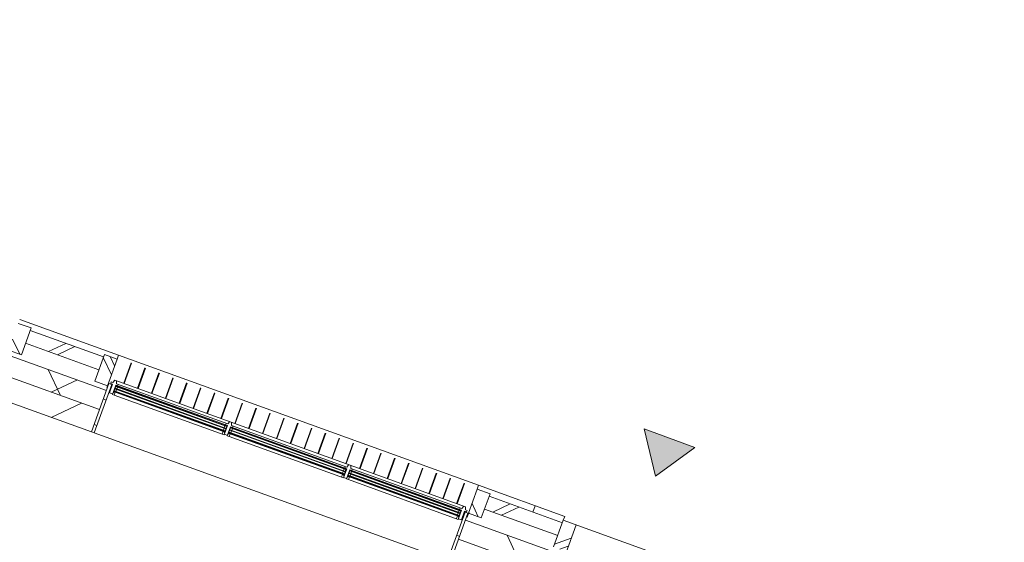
# Model space of a CAD drawing. Header units: metres. Extents: x 136266 to 136452, y 453403 to 453560.
# Tile 133 of 133: x 136403.3 to 136410.56, y 453497.83 to 453501.69. Entities that reach past the tile are written whole.
import ezdxf

# ---------------------------------------------------------------- set-up
doc = ezdxf.new("R2010")
doc.units = ezdxf.units.M
for name, color, linetype, lineweight in [('A-DETL-BEBOUWING', 253, 'Continuous', 9), ('A-DETL-GENF', 92, 'Continuous', 5), ('A-WALL-PATT-3', 8, 'Continuous', 5)]:
    doc.layers.add(name, color=color, linetype=linetype, lineweight=lineweight)
pattern_1 = [(0, (0, 0), (0, 200), [])]

# ---------------------------------------------------------------- blocks, each defined once
blk = doc.blocks.new('859-DO-0010 29-09-2022')
at = {"layer": 'A-DETL-BEBOUWING'}
h = blk.add_hatch(dxfattribs=at)
h.set_pattern_fill('FP_307', color=256, angle=44.99999999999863, style=0, pattern_type=2)
h.set_pattern_definition([(230.3679999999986, (132773.9091151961, 89887.70888795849), (308.0628471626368, -255.1416904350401), []), (230.3679999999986, (131579.1723053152, 89775.44649405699), (308.0628471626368, -255.1416904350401), [])])
h.paths.add_polyline_path([(121115.9789255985, 88691.83926391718), (121346.073856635, 88713.45996800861), (121336.7186380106, 88813.02140574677), (121106.6237069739, 88791.40070165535), (121111.3013162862, 88741.61998278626)])
h.paths.add_polyline_path([(122565.7014689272, 88828.06139615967), (123138.1797359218, 88881.85390325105), (123128.8245172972, 88981.41534098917), (122556.3462503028, 88927.62283389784), (122561.023859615, 88877.84211502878)])
h.paths.add_polyline_path([(124357.807348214, 88996.45533140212), (124930.2856152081, 89050.24783849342), (124920.9303965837, 89149.80927623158), (124348.4521295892, 89096.01676914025), (124357.7093156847, 88997.49862712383)])
h.paths.add_polyline_path([(127942.0191067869, 89333.2432018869), (128514.4973737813, 89387.03570897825), (128505.1421551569, 89486.5971467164), (127932.6638881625, 89432.80463962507), (127937.3414974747, 89383.02392075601)])
h.paths.add_polyline_path([(135110.4426239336, 90006.81894285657), (135682.9208909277, 90060.61144994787), (135673.5656723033, 90160.17288768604), (135101.0874053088, 90106.38038059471), (135105.7650146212, 90056.59966172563)])
h.paths.add_polyline_path([(138694.6543825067, 90343.6068133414), (139267.1326495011, 90397.39932043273), (139257.7774308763, 90496.96075817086), (138685.2991638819, 90443.16825107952), (138689.9767731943, 90393.38753221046)])
h.paths.add_polyline_path([(140486.7602617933, 90512.0007485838), (141059.2385287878, 90565.79325567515), (141049.8833101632, 90665.35469341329), (140477.4050431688, 90611.56218632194), (140482.082652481, 90561.7814674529)])
h.paths.add_polyline_path([(144070.9720203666, 90848.78861906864), (144450.5500017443, 90884.45539007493), (144441.1947831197, 90984.0168278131), (144061.6168017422, 90948.3500568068), (144066.2944110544, 90898.56933793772)])
h = blk.add_hatch(dxfattribs=at)
h.set_pattern_fill('FP_731', color=256, angle=95.36799506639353, style=0, pattern_type=2)
h.set_pattern_definition([(44.99999506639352, (-7.25186982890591e-05, -0.0002983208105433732), (-282.8426881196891, 282.8427368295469), []), (44.99999506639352, (1199.999617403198, 0.0002987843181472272), (-282.8426881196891, 282.8427368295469), [])])
h.paths.add_polyline_path([(121354.4935533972, 88623.85467404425), (121454.0549911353, 88633.20989266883), (121434.4090320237, 88842.28891191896), (121334.8475942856, 88832.93369329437)])
h = blk.add_hatch(dxfattribs=at)
h.set_pattern_fill('FP_767', color=256, angle=44.99999999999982, style=0, pattern_type=2)
h.set_pattern_definition([(230.3679999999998, (120935.4319251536, 88775.31466274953), (308.0628471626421, -255.1416904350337), []), (230.3679999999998, (119740.6951152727, 88663.05226884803), (308.0628471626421, -255.1416904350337), [])])
h.paths.add_polyline_path([(120773.5955896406, 88659.6674609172), (121115.9789255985, 88691.83926391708), (121106.6237069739, 88791.40070165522), (120764.240371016, 88759.22889865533)])
h = blk.add_hatch(dxfattribs=at)
h.set_pattern_fill('FP_1389', color=256, angle=44.99999999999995, style=0, pattern_type=2)
h.set_pattern_definition([(230.3679999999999, (122459.8134311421, 88692.56124904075), (326.7006494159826, -270.5777627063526), []), (320.368, (122459.8134311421, 88692.56124904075), (270.5777627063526, 326.7006494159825), [])])
h.paths.add_polyline_path([(121141.7057768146, 88418.04531013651), (121419.5901979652, 88444.15651916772), (121405.5573700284, 88593.49867577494), (121127.6729488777, 88567.3874667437), (121129.5105730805, 88547.83084118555)])
h.paths.add_polyline_path([(122543.6388300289, 88549.77693743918), (123805.9873340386, 88668.39260334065), (123791.9545061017, 88817.73475994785), (122529.6060020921, 88699.11909404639)])
h = blk.add_hatch(dxfattribs=at)
h.set_pattern_fill('FP_726', color=256, angle=44.99999999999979, style=0, pattern_type=2)
h.set_pattern_definition([(230.3679999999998, (115493.8259296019, 88038.00664383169), (326.7006494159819, -270.5777627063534), []), (320.3679999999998, (115493.8259296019, 88038.00664383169), (270.5777627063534, 326.7006494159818), [])])
h.paths.add_polyline_path([(109859.9790641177, 87357.96600375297), (110723.704941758, 87439.12538232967), (110709.6721138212, 87588.4675389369), (109859.9790641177, 87508.6267449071)])
h.paths.add_polyline_path([(113526.3594140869, 87702.47478661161), (114307.9167003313, 87775.91325281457), (114293.8838723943, 87925.25540942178), (113512.3265861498, 87851.8169432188)])
h.paths.add_polyline_path([(117110.5711726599, 88039.2626570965), (117892.1284589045, 88112.70112329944), (117878.0956309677, 88262.04327990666), (117096.538344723, 88188.60481370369), (117105.0366392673, 88098.16305524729)])
h.paths.add_polyline_path([(120694.7829312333, 88376.05052758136), (121141.705776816, 88418.04531013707), (121127.6729488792, 88567.38746674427), (120680.7501032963, 88525.3926841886), (120692.675447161, 88398.47909421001)])
h = blk.add_hatch(color=256, dxfattribs=at)
h.paths.add_polyline_path([(120626.0981811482, 88529.7992027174), (120624.8451911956, 88533.69908618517), (120611.7853711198, 88532.47192961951), (120612.1595798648, 88528.48947211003), (120624.8451911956, 88529.68146642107)])
h.paths.add_polyline_path([(120621.7947805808, 88575.59746407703), (120621.4205718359, 88579.57992158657), (120607.4819705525, 88578.27019097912), (120607.8561792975, 88574.28773346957)])
h.paths.add_polyline_path([(119772.8566597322, 88449.6249791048), (119772.4824509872, 88453.60743661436), (119758.5438497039, 88452.29770600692), (119758.9180584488, 88448.31524849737)])
h.paths.add_polyline_path([(119768.5532591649, 88495.42324046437), (119768.1790504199, 88499.4056979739), (119754.2404491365, 88498.09596736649), (119754.6146578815, 88494.11350985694)])
for points in [[(120622.1689893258, 88571.61500656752), (120621.7947805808, 88575.59746407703), (119754.6146578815, 88494.11350985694), (119754.9888666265, 88490.13105234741), (120400.0119201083, 88550.74017793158)], [(120623.9464808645, 88552.69833339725), (120623.5722721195, 88556.68079090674), (119756.3921494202, 88475.19683668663), (119756.7663581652, 88471.21437917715), (120400.0119201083, 88531.65648405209)], [(119725.1204353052, 88487.32448676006), (119724.7462265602, 88491.30694426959), (118823.7152150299, 88406.64221571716), (118826.179022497, 88402.8561058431), (119613.0954713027, 88476.79814188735)], [(119726.8979268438, 88468.40781358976), (119725.5121068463, 88472.29521577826), (118825.4927065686, 88387.72554254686), (118826.179022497, 88383.77241196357), (119725.5121068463, 88468.27759601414)], [(120625.7239724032, 88533.78166022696), (120624.8451911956, 88537.71670594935), (119758.1696409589, 88456.28016351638), (119758.5438497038, 88452.29770600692), (120624.8451911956, 88533.69908618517)], [(118794.2209924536, 88399.85319262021), (118793.8467837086, 88403.83565012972), (117926.6666610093, 88322.35169590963), (117927.0408697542, 88318.3692384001), (118572.063923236, 88378.97836398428)], [(119728.6754183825, 88449.4911404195), (119728.3012096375, 88453.4735979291), (118827.2701981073, 88368.80886937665), (118827.6444068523, 88364.82641186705), (119725.5121068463, 88449.1939021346)], [(118795.9984839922, 88380.93651944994), (118795.6242752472, 88384.91897695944), (117928.4441525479, 88303.43502273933), (117928.8183612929, 88299.45256522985), (118572.063923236, 88359.89467010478)], [(118797.7759755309, 88362.01984627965), (118796.8971943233, 88365.95489200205), (117930.2216440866, 88284.51834956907), (117930.5958528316, 88280.53589205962), (118796.8971943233, 88361.93727223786)]]:
    blk.add_hatch(color=256, dxfattribs=at).paths.add_polyline_path(points)
h = blk.add_hatch(dxfattribs=at)
h.set_pattern_fill('FP_286', color=256, style=0, pattern_type=2)
h.set_pattern_definition(pattern_1)
h.paths.add_polyline_path([(120689.2978236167, 88199.26205625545), (120711.2013399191, 88201.32020435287), (120675.6515091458, 88579.65366775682), (120653.7479928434, 88577.59551965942), (120656.5735010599, 88547.52549439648)])
h = blk.add_hatch(dxfattribs=at)
h.set_pattern_fill('FP_769', color=256, angle=44.9999999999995, style=0, pattern_type=2)
h.set_pattern_definition([(230.3679999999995, (117466.2677688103, 88449.33772951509), (308.0628471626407, -255.1416904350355), []), (230.3679999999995, (116271.5302518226, 88337.07462850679), (308.0628471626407, -255.1416904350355), [])])
h.paths.add_polyline_path([(117189.3838310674, 88322.87959043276), (117761.8620980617, 88376.6720975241), (117752.5068794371, 88476.23353526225), (117180.0286124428, 88422.44102817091)])
h = blk.add_hatch(color=256, dxfattribs=at)
h.paths.add_polyline_path([(119729.0496271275, 88445.50868291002), (119728.6754183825, 88449.4911404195), (119714.7368170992, 88448.1814098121), (119715.1110258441, 88444.19895230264), (119725.5121068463, 88445.17628237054)])
h.paths.add_polyline_path([(119724.7462265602, 88491.30694426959), (119724.3720178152, 88495.28940177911), (119710.4334165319, 88493.9796711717), (119710.8076252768, 88489.99721366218)])
h.paths.add_polyline_path([(118841.9572168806, 88362.15368496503), (118841.5830081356, 88366.13614247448), (118827.6444068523, 88364.82641186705), (118828.0186155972, 88360.8439543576)])
h.paths.add_polyline_path([(118837.6538163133, 88407.95194632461), (118837.2796075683, 88411.93440383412), (118823.341006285, 88410.62467322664), (118823.7152150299, 88406.64221571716), (118826.179022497, 88406.8737256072)])
h = blk.add_hatch(dxfattribs=at)
h.set_pattern_fill('FP_250', color=256, angle=44.99999999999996, style=0, pattern_type=2)
h.set_pattern_definition([(50.36799999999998, (1194.736809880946, 112.2623939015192), (-308.0628471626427, 255.141690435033), [])])
h.paths.add_polyline_path([(110034.97906411, 87198.63888774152), (110740.0765743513, 87264.89286628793), (110723.7049417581, 87439.12538232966), (110034.97906411, 87374.40975242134), (110034.97906411, 87198.82748337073)])
h.paths.add_polyline_path([(113542.7310466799, 87528.24227056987), (114324.2883329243, 87601.6807367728), (114307.9167003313, 87775.91325281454), (113526.3594140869, 87702.47478661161)])
h.paths.add_polyline_path([(117126.9428052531, 87865.03014105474), (117908.5000914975, 87938.46860725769), (117892.1284589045, 88112.70112329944), (117110.5711726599, 88039.26265709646)])
h.paths.add_polyline_path([(120711.1545638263, 88201.81801153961), (121158.0774094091, 88243.8127940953), (121141.705776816, 88418.04531013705), (120694.7829312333, 88376.05052758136)])
h = blk.add_hatch(color=256, dxfattribs=at)
h.paths.add_polyline_path([(118798.1501842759, 88358.0373887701), (118796.8971943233, 88361.93727223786), (118783.8373742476, 88360.7101156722), (118784.2115829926, 88356.72765816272), (118796.8971943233, 88357.91965247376)])
h.paths.add_polyline_path([(118793.8467837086, 88403.83565012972), (118793.4725749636, 88407.81810763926), (118779.5339736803, 88406.50837703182), (118779.9081824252, 88402.52591952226)])
h.paths.add_polyline_path([(117944.9086628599, 88277.8631651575), (117944.5344541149, 88281.84562266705), (117930.5958528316, 88280.53589205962), (117930.9700615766, 88276.55343455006)])
h.paths.add_polyline_path([(117940.6052622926, 88323.66142651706), (117940.2310535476, 88327.64388402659), (117926.2924522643, 88326.33415341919), (117926.6666610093, 88322.35169590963)])
h = blk.add_hatch(dxfattribs=at)
h.set_pattern_fill('FP_738', color=256, style=0, pattern_type=2)
h.set_pattern_definition(pattern_1)
h.paths.add_polyline_path([(117908.5468675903, 87937.97080007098), (117930.4503838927, 87940.02894816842), (117894.9005531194, 88318.36241157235), (117872.997036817, 88316.30426347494), (117893.494517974, 88098.16305524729)])
at = {"layer": 'A-DETL-GENF'}
blk.add_hatch(color=256, dxfattribs=at).paths.add_polyline_path([(121984.1136321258, 89732.39908420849), (121585.6357528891, 89697.53678710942), (121811.0214153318, 89416.10952623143)])
at = {"layer": 'A-WALL-PATT-3'}
h = blk.add_hatch(dxfattribs=at)
h.set_pattern_fill('FP_768', color=256, angle=45.00000000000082, style=0, pattern_type=2)
h.set_pattern_definition([(320.3680000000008, (120671.6952379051, 88675.20248467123), (255.1416904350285, 308.0628471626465), []), (320.3680000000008, (120783.9576318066, 87480.46567479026), (255.1416904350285, 308.0628471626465), [])])
h.paths.add_polyline_path([(120680.5828049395, 88580.61923587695), (120780.1442426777, 88589.97445450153), (120762.369327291, 88779.14118620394), (120662.8078895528, 88769.78596757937)])
h = blk.add_hatch(dxfattribs=at)
h.set_pattern_fill('FP_774', color=256, angle=44.99999999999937, style=0, pattern_type=2)
h.set_pattern_definition([(140.3679999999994, (117860.0201799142, 88400.96172618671), (-255.1416904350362, -308.06284716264), []), (140.3679999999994, (117747.7577860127, 89595.69853606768), (-255.1416904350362, -308.06284716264), [])])
h.paths.add_polyline_path([(117770.2817948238, 88287.0668035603), (117869.8432325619, 88296.42202218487), (117850.1972734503, 88505.50104143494), (117750.6358357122, 88496.14582281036)])
h = blk.add_hatch(dxfattribs=at)
h.set_pattern_fill('FP_771', color=256, angle=44.99999999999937, style=0, pattern_type=2)
h.set_pattern_definition([(320.3679999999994, (117088.4188963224, 88328.45853237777), (255.1416904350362, 308.0628471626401), []), (320.3679999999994, (117200.6819973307, 87133.72101539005), (255.1416904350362, 308.0628471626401), [])])
h.paths.add_polyline_path([(117098.2420900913, 88223.91907784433), (117197.8035278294, 88233.27429646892), (117178.1575687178, 88442.35331571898), (117078.5961309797, 88432.99809709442), (117088.7845996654, 88324.56892708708)])
at = {"layer": 'A-DETL-BEBOUWING'}
for p, q in [((122554.4752065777, 88947.53512144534), (121334.8475942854, 88832.93369329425)), ((121332.0908094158, 88862.80680223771), (120659.9515432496, 88799.64972129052)), ((121106.4790618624, 88791.42738612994), (121101.8062859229, 88841.15666659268)), ((121101.8062859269, 88841.15666658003), (121103.8553245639, 88819.35009627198)), ((121332.0918914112, 88862.79528727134), (121334.8973750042, 88832.93837090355)), ((121434.4090320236, 88842.28891191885), (121455.3647217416, 88619.27129138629)), ((120660.0002086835, 88799.66622209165), (117847.389575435, 88535.38129433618)), ((120570.5498641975, 88608.94966026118), (120555.6202340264, 88767.83589310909)), ((120574.3331995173, 88609.30515863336), (120559.4035693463, 88768.19139148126)), ((120660.0063596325, 88799.0663465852), (120659.952625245, 88799.63820632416)), ((120660.0012906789, 88799.65470712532), (120662.8078852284, 88769.78596757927)), ((120762.3693272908, 88779.14118620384), (120662.8078895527, 88769.78596757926)), ((120662.8078895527, 88769.78596757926), (120680.5828049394, 88580.61923587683)), ((120780.1442426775, 88589.9744545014), (120762.3693272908, 88779.14118620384)), ((121336.7186380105, 88813.02140574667), (120764.2403710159, 88759.22889865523)), ((121334.8475942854, 88832.93369329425), (121354.4935533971, 88623.85467404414)), ((119812.2899495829, 88537.70031476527), (119797.3603194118, 88696.58654761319)), ((119816.0732849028, 88538.05581313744), (119801.1436547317, 88696.94204598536)), ((119920.6127945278, 88547.87879269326), (119905.6831643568, 88706.76502554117)), ((119924.3961298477, 88548.23429106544), (119909.4664996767, 88707.12052391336)), ((120028.9356394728, 88558.05727062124), (120014.0060093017, 88716.94350346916)), ((120032.7189747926, 88558.41276899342), (120017.7893446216, 88717.29900184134)), ((120137.2584844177, 88568.23574854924), (120122.3288542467, 88727.12198139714)), ((120141.0418197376, 88568.59124692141), (120126.1121895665, 88727.47747976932)), ((120245.5813293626, 88578.41422647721), (120230.6516991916, 88737.30045932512)), ((120249.3646646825, 88578.7697248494), (120234.4350345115, 88737.65595769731)), ((120353.9041743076, 88588.59270440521), (120338.9745441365, 88747.47893725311)), ((120357.6875096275, 88588.94820277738), (120342.7578794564, 88747.8344356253)), ((120462.2270192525, 88598.77118233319), (120447.2973890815, 88757.65741518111)), ((120466.0103545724, 88599.12668070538), (120451.0807244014, 88758.01291355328)), ((120773.5955896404, 88659.66746091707), (121346.0738566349, 88713.45996800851)), ((119054.0300349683, 88466.45096926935), (119039.1004047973, 88625.33720211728)), ((119057.8133702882, 88466.80646764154), (119042.8837401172, 88625.69270048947)), ((119162.3528799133, 88476.62944719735), (119147.4232497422, 88635.51568004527)), ((119166.1362152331, 88476.98494556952), (119151.2065850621, 88635.87117841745)), ((119270.6757248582, 88486.80792512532), (119255.7460946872, 88645.69415797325)), ((119274.4590601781, 88487.1634234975), (119259.529430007, 88646.04965634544)), ((119378.9985698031, 88496.9864030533), (119364.0689396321, 88655.87263590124)), ((119382.781905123, 88497.34190142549), (119367.852274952, 88656.22813427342)), ((119487.3214147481, 88507.1648809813), (119472.391784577, 88666.05111382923)), ((119491.104750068, 88507.52037935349), (119476.1751198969, 88666.4066122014)), ((119595.644259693, 88517.34335890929), (119580.714629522, 88676.22959175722)), ((119599.4275950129, 88517.69885728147), (119584.4979648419, 88676.58509012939)), ((119703.967104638, 88527.52183683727), (119689.0374744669, 88686.4080696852)), ((119707.7504399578, 88527.87733520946), (119692.8208097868, 88686.76356805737)), ((120640.1433138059, 88615.48895851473), (117901.2081616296, 88358.1268941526)), ((118187.4472754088, 88385.02314584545), (118172.5176452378, 88543.9093786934)), ((118191.2306107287, 88385.37864421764), (118176.3009805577, 88544.26487706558)), ((118295.7701203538, 88395.20162377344), (118280.8404901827, 88554.08785662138)), ((118299.5534556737, 88395.5571221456), (118284.6238255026, 88554.44335499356)), ((118404.0929652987, 88405.38010170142), (118389.1633351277, 88564.26633454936)), ((118407.8763006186, 88405.7356000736), (118392.9466704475, 88564.62183292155)), ((118512.4158102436, 88415.55857962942), (118497.4861800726, 88574.44481247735)), ((118516.1991455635, 88415.91407800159), (118501.2695153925, 88574.80031084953)), ((118620.7386551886, 88425.7370575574), (118605.8090250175, 88584.62329040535)), ((118624.5219905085, 88426.09255592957), (118609.5923603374, 88584.97878877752)), ((118729.0615001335, 88435.91553548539), (118714.1318699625, 88594.80176833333)), ((118732.8448354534, 88436.27103385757), (118717.9152052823, 88595.1572667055)), ((118837.3843450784, 88446.09401341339), (118822.4547149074, 88604.98024626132)), ((118841.1676803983, 88446.44951178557), (118826.2380502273, 88605.33574463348)), ((118945.7071900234, 88456.27249134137), (118930.7775598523, 88615.1587241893)), ((118949.4905253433, 88456.62798971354), (118934.5608951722, 88615.51422256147)), ((119751.2536060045, 88497.81531080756), (120624.407414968, 88579.86057814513)), ((120620.2979456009, 88591.52729411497), (119753.1178229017, 88510.04333989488)), ((120621.7947805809, 88575.5974640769), (119754.6146578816, 88494.1135098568)), ((119754.9888666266, 88490.13105234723), (120622.1689893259, 88571.61500656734)), ((120623.5722721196, 88556.68079090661), (119756.3921494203, 88475.1968366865)), ((119756.7663581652, 88471.214379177), (120623.9464808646, 88552.69833339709)), ((120607.4819705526, 88578.27019097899), (120607.8561792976, 88574.28773346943)), ((120608.2303880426, 88570.30527595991), (120609.6336708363, 88555.37106029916)), ((120608.3505730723, 88590.40466788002), (120609.4731993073, 88578.45729535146)), ((120610.0078795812, 88551.38860278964), (120611.4111623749, 88536.45438712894)), ((120626.2047125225, 88614.17922790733), (120620.2979456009, 88591.52729411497)), ((120626.0981811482, 88529.79920271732), (120621.420571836, 88579.57992158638)), ((120629.0850242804, 88530.07985927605), (120621.420571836, 88579.57992158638)), ((120622.1689893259, 88571.61500656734), (120621.4205718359, 88579.5799215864)), ((120623.9464808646, 88552.69833339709), (120623.5722721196, 88556.68079090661)), ((120631.1431723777, 88508.17634297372), (120624.407414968, 88579.86057814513)), ((120624.4074149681, 88579.86057814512), (120626.0981811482, 88529.79920271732)), ((120650.1663769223, 88594.33385970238), (120640.1433138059, 88615.48895851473)), ((120648.3021600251, 88582.10583061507), (120663.2363756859, 88583.50911340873)), ((120654.6637086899, 88514.40405295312), (120648.3021600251, 88582.10583061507)), ((120675.6515091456, 88579.6536677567), (120648.7699209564, 88577.1277587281)), ((120662.1137494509, 88595.4564859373), (120650.1663769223, 88594.33385970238)), ((120653.7479928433, 88577.59551965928), (120689.2978236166, 88199.26205625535)), ((120663.2363756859, 88583.50911340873), (120662.1137494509, 88595.4564859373)), ((120711.201339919, 88201.32020435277), (120675.6515091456, 88579.6536677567)), ((120683.3882552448, 88550.76262774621), (120678.4101876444, 88550.29486721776)), ((120680.5828049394, 88580.61923587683), (120780.1442426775, 88589.9744545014)), ((120680.5858908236, 88580.58634882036), (120683.3882552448, 88550.76262774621)), ((121440.4038732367, 88596.77300229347), (120680.7501032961, 88525.39268418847)), ((117847.389627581, 88535.38098788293), (117075.7884851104, 88462.8780435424)), ((117752.5020460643, 88476.28497366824), (117180.0237790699, 88422.49246657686)), ((117752.506879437, 88476.23353526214), (117180.0286124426, 88422.4410281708)), ((117850.1972734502, 88505.50104143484), (117750.635835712, 88496.14582281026)), ((117750.635835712, 88496.14582281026), (117770.2817948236, 88287.06680356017)), ((117850.1972518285, 88505.50104143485), (117847.3906574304, 88535.36977936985)), ((117847.3907095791, 88535.36947291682), (117847.9563109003, 88529.35015012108)), ((117847.9563448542, 88529.34978877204), (117848.3820231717, 88524.81957446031)), ((117848.3820549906, 88524.81923583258), (117848.8871682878, 88519.44364728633)), ((117848.8871987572, 88519.44332302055), (117849.4397185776, 88513.56321803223)), ((117849.4397482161, 88513.56290260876), (117850.1972751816, 88505.50104143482)), ((117869.8432325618, 88296.42202218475), (117850.1972734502, 88505.50104143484)), ((117970.8015855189, 88364.66618998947), (117955.8719553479, 88523.55242283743)), ((117974.5849208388, 88365.02168836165), (117959.6552906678, 88523.90792120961)), ((118079.1244304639, 88374.84466791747), (118064.1948002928, 88533.73090076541)), ((118082.9077657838, 88375.20016628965), (118067.9781356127, 88534.08639913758)), ((118820.3541631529, 88410.34401666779), (119727.3588609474, 88495.57005833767)), ((119723.2493915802, 88507.2367743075), (118822.2183800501, 88422.57204575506)), ((119724.7462265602, 88491.30694426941), (118823.71521503, 88406.64221571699)), ((118824.089423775, 88402.65975820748), (119725.1204353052, 88487.32448675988)), ((119726.5237180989, 88472.39027109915), (118825.4927065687, 88387.7255425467)), ((119710.4334165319, 88493.97967117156), (119710.8076252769, 88489.997213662)), ((119710.8076252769, 88489.997213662), (119724.7462265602, 88491.30694426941)), ((119711.1818340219, 88486.01475615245), (119712.5851168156, 88471.08054049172)), ((119711.3020190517, 88506.11414807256), (119712.4246452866, 88494.16677554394)), ((119712.4246452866, 88494.16677554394), (119727.3588609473, 88495.5700583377)), ((119729.1561585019, 88529.8887080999), (119723.2493915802, 88507.2367743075)), ((119729.0496271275, 88445.50868290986), (119724.3720178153, 88495.28940177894)), ((119732.0364702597, 88445.7893394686), (119724.3720178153, 88495.28940177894)), ((119724.7462265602, 88491.30694426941), (119724.3720178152, 88495.28940177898)), ((119726.8979268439, 88468.40781358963), (119726.5237180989, 88472.39027109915)), ((119734.0946183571, 88423.88582316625), (119727.3588609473, 88495.5700583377)), ((119727.3588609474, 88495.57005833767), (119729.0496271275, 88445.50868290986)), ((119753.1178229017, 88510.04333989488), (119743.0947597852, 88531.19843870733)), ((119751.2536060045, 88497.81531080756), (119757.9893634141, 88426.13107563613)), ((119758.9180584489, 88448.31524849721), (119751.2536060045, 88497.81531080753)), ((119758.9180584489, 88448.31524849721), (119754.2404491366, 88498.09596736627)), ((119754.2404491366, 88498.09596736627), (119755.9312153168, 88448.03459193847)), ((119754.6146578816, 88494.1135098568), (119768.5532591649, 88495.42324046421)), ((119768.9274679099, 88491.44078295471), (119754.9888666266, 88490.13105234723)), ((119755.9312153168, 88448.03459193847), (120629.0850242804, 88530.07985927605)), ((120625.3497636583, 88537.76411773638), (119758.1696409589, 88456.28016351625)), ((119758.5438497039, 88452.29770600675), (120625.7239724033, 88533.78166022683)), ((119766.1878216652, 88499.21859360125), (119765.0651954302, 88511.16596612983)), ((119768.5532591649, 88495.42324046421), (119768.17905042, 88499.40569797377)), ((119770.3307507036, 88476.50656729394), (119768.9274679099, 88491.44078295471)), ((119772.1082422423, 88457.58989412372), (119770.7049594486, 88472.52410978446)), ((119772.9235790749, 88427.53435842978), (120631.1431723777, 88508.17634297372)), ((120611.4111623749, 88536.45438712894), (120625.3497636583, 88537.76411773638)), ((120611.7853711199, 88532.47192961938), (120612.1595798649, 88528.4894721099)), ((120624.1069523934, 88529.61209834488), (120614.1508086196, 88528.67657648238)), ((120614.1508086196, 88528.67657648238), (120616.208956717, 88506.77306018)), ((120624.6682655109, 88523.63841208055), (120624.1069523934, 88529.61209834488)), ((120629.6463373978, 88524.10617301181), (120624.6682655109, 88523.63841208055)), ((120625.7239724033, 88533.78166022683), (120625.3497636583, 88537.76411773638)), ((120630.7689636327, 88512.15880048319), (120654.6637086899, 88514.40405295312)), ((120654.4766043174, 88516.39528170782), (120659.4546762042, 88516.86304263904)), ((117178.1575687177, 88442.35331571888), (117078.5961309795, 88432.99809709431)), ((117197.8035278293, 88233.2742964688), (117178.1575687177, 88442.35331571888)), ((117923.3056091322, 88326.05349686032), (118796.4594180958, 88408.09876419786)), ((118792.3499487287, 88419.76548016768), (117925.1698260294, 88338.28152594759)), ((118793.8467837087, 88403.8356501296), (117926.6666610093, 88322.3516959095)), ((117927.0408697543, 88318.36923839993), (118794.2209924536, 88399.85319262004)), ((118779.5339736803, 88406.50837703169), (118779.9081824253, 88402.52591952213)), ((118780.2823911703, 88398.5434620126), (118781.685673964, 88383.60924635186)), ((118780.4025762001, 88418.64285393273), (118781.525202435, 88406.69548140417)), ((118798.2567156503, 88442.41741396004), (118792.3499487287, 88419.76548016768)), ((118798.150184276, 88358.03738877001), (118793.4725749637, 88407.81810763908)), ((118801.1370274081, 88358.31804532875), (118793.4725749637, 88407.81810763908)), ((118803.1951755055, 88336.4145290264), (118796.4594180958, 88408.09876419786)), ((118796.4594180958, 88408.09876419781), (118798.150184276, 88358.03738877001)), ((118822.2183800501, 88422.57204575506), (118812.1953169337, 88443.72714456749)), ((118820.3541631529, 88410.34401666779), (118827.0899205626, 88338.65978149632)), ((118828.0186155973, 88360.8439543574), (118820.3541631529, 88410.34401666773)), ((118828.0186155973, 88360.8439543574), (118823.341006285, 88410.62467322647)), ((118823.341006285, 88410.62467322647), (118825.0317724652, 88360.56329779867)), ((118825.0317724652, 88360.56329779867), (119715.1110258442, 88444.19895230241)), ((118825.8669153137, 88383.7430850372), (119726.8979268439, 88468.40781358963)), ((119728.3012096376, 88453.47359792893), (118827.2701981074, 88368.80886937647)), ((118827.6444068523, 88364.82641186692), (119728.6754183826, 88449.49114041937)), ((118835.2883788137, 88411.74729946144), (118834.1657525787, 88423.69467199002)), ((118837.6538163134, 88407.95194632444), (118837.2796075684, 88411.93440383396)), ((118839.431307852, 88389.03527315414), (118838.0280250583, 88403.96948881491)), ((118842.0241362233, 88340.06306428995), (119734.0946183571, 88423.88582316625)), ((119712.9593255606, 88467.09808298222), (119714.3626083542, 88452.16386732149)), ((119714.7368170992, 88448.18140981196), (119715.1110258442, 88444.19895230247)), ((119715.1110258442, 88444.19895230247), (119729.0496271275, 88445.50868290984)), ((119727.0583983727, 88445.32157853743), (119717.1022545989, 88444.3860566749)), ((119717.1022545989, 88444.3860566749), (119719.1604026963, 88422.48254037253)), ((119727.6197114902, 88439.34789227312), (119727.0583983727, 88445.32157853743)), ((119732.5977833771, 88439.81565320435), (119727.6197114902, 88439.34789227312)), ((119728.6754183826, 88449.49114041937), (119728.3012096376, 88453.47359792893)), ((119732.0364702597, 88445.7893394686), (119729.0496271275, 88445.50868290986)), ((119733.720409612, 88427.86828067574), (119757.6151546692, 88430.11353314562)), ((119761.4706003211, 88442.52866660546), (119756.4925284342, 88442.06090567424)), ((119757.9893634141, 88426.13107563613), (119772.9235790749, 88427.5343584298)), ((119758.1696409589, 88456.28016351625), (119772.1082422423, 88457.58989412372)), ((119760.9092872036, 88448.50235286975), (119761.4706003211, 88442.52866660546)), ((119772.9235790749, 88427.5343584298), (119770.8654309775, 88449.43787473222)), ((119772.8566597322, 88449.62497910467), (119772.4824509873, 88453.6074366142)), ((120694.7829312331, 88376.05052758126), (121454.4367011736, 88447.43084568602)), ((117189.3838310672, 88322.87959043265), (117761.8620980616, 88376.672097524)), ((117895.301394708, 88335.47496036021), (117883.3540221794, 88334.35233412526)), ((117883.3540221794, 88334.35233412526), (117884.4766484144, 88322.4049615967)), ((117901.2081616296, 88358.1268941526), (117895.301394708, 88335.47496036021)), ((117925.1698260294, 88338.28152594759), (117915.146762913, 88359.43662476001)), ((117923.3056091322, 88326.05349686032), (117930.0413665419, 88254.36926168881)), ((117930.9700615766, 88276.5534345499), (117923.3056091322, 88326.05349686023)), ((117930.9700615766, 88276.5534345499), (117926.2924522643, 88326.33415341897)), ((117926.2924522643, 88326.33415341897), (117927.9832184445, 88276.27277799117)), ((117927.9832184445, 88276.27277799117), (118801.1370274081, 88358.31804532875)), ((118795.6242752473, 88384.9189769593), (117928.444152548, 88303.4350227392)), ((117928.818361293, 88299.4525652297), (118795.9984839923, 88380.93651944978)), ((118797.401766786, 88366.00230378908), (117930.2216440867, 88284.51834956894)), ((117930.5958528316, 88280.53589205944), (118797.775975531, 88362.01984627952)), ((117938.239824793, 88327.45677965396), (117937.117198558, 88339.40415218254)), ((117940.6052622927, 88323.6614265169), (117940.2310535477, 88327.64388402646)), ((117944.9755822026, 88255.77254448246), (118803.1951755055, 88336.4145290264)), ((118782.059882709, 88379.62678884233), (118783.4631655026, 88364.69257318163)), ((118783.4631655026, 88364.69257318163), (118797.401766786, 88366.00230378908)), ((118783.8373742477, 88360.71011567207), (118784.2115829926, 88356.72765816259)), ((118796.1589555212, 88357.85028439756), (118786.2028117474, 88356.91476253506)), ((118786.2028117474, 88356.91476253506), (118788.2609598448, 88335.01124623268)), ((118796.7202686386, 88351.87659813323), (118796.1589555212, 88357.85028439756)), ((118801.6983405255, 88352.34435906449), (118796.7202686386, 88351.87659813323)), ((118802.8209667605, 88340.3969865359), (118826.7157118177, 88342.64223900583)), ((118830.5711574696, 88355.05737246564), (118825.5930855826, 88354.58961153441)), ((118839.805516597, 88385.05281564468), (118825.8669153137, 88383.7430850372)), ((118827.0899205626, 88338.65978149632), (118842.0241362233, 88340.06306428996)), ((118827.2701981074, 88368.80886937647), (118841.2087993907, 88370.11859998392)), ((118830.0098443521, 88361.03105872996), (118830.5711574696, 88355.05737246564)), ((118841.2087993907, 88370.11859998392), (118839.805516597, 88385.05281564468)), ((118842.0241362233, 88340.06306428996), (118839.9659881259, 88361.96658059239)), ((118841.9572168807, 88362.15368496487), (118841.5830081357, 88366.13614247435)), ((117878.0956309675, 88262.04327990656), (117096.5383447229, 88188.60481370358)), ((117770.2817948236, 88287.06680356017), (117869.8432325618, 88296.42202218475)), ((117870.7776219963, 88286.47769999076), (117869.8448215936, 88296.40488105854)), ((117875.7557153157, 88286.94546293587), (117870.7776219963, 88286.47769999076)), ((117899.8786250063, 88318.83017250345), (117872.9970368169, 88316.3042634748)), ((117872.9970368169, 88316.3042634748), (117908.5468675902, 87937.97080007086)), ((117884.4766484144, 88322.4049615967), (117899.4108640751, 88323.80824439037)), ((117930.4503838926, 87940.02894816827), (117894.9005531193, 88318.36241157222)), ((117899.4108640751, 88323.80824439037), (117905.7724127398, 88256.10646672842)), ((117900.6072364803, 88257.62993455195), (117905.5853083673, 88258.09769548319)), ((117905.7724127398, 88256.10646672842), (117929.6671577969, 88258.35171919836)), ((117926.6666610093, 88322.3516959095), (117940.6052622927, 88323.6614265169)), ((117940.9794710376, 88319.67896900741), (117927.0408697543, 88318.36923839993)), ((117933.5226034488, 88270.76685265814), (117928.5445315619, 88270.29909172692)), ((117930.0413665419, 88254.36926168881), (117944.9755822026, 88255.77254448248)), ((117930.2216440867, 88284.51834956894), (117944.16024537, 88285.82808017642)), ((117932.9612903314, 88276.74053892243), (117933.5226034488, 88270.76685265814)), ((117942.3827538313, 88304.74475334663), (117940.9794710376, 88319.67896900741)), ((117944.16024537, 88285.82808017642), (117942.7569625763, 88300.76229583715)), ((117944.9755822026, 88255.77254448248), (117942.9174341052, 88277.6760607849)), ((117944.90866286, 88277.86316515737), (117944.534454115, 88281.8456226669)), ((117098.2420900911, 88223.91907784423), (117197.8035278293, 88233.2742964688)), ((120689.2510475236, 88199.75986344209), (117930.4036077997, 87940.52675535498)), ((117110.5711726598, 88039.26265709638), (117892.1284589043, 88112.70112329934)), ((117126.9428052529, 87865.03014105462), (117908.5000914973, 87938.46860725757)), ((117908.5468675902, 87937.97080007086), (117930.4503838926, 87940.02894816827))]:
    blk.add_line(p, q, dxfattribs=at)
at = {"layer": 'A-DETL-GENF'}
for p, q in [((121984.1136321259, 89732.39908420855), (121585.6357528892, 89697.53678710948)), ((121811.0214153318, 89416.10952623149), (121984.1136321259, 89732.39908420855)), ((121585.6357528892, 89697.53678710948), (121811.0214153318, 89416.10952623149))]:
    blk.add_line(p, q, dxfattribs=at)

msp = doc.modelspace()

# ---------------------------------------------------------------- block references
at = {"xscale": 0.001, "yscale": 0.001, "zscale": 0.001, "rotation": 334.7650131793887}
msp.add_blockref('859-DO-0010 29-09-2022', (136259.6791283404, 453469.3710543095), dxfattribs=at)

doc.saveas('drawing.dxf')
